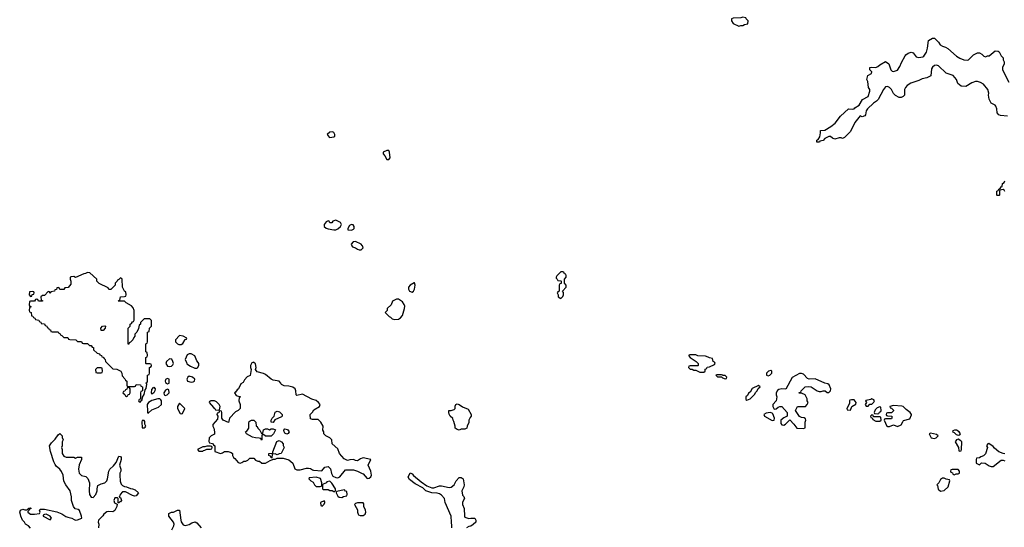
# Model space of a CAD drawing. Header units: inches. Extents: x 2710684 to 2828758, y 857022 to 965663.
# Tile 91 of 256: x 2736498 to 2746563, y 918317 to 923502. Entities that reach past the tile are written whole.
import ezdxf

# ---------------------------------------------------------------- set-up
doc = ezdxf.new("R2010")
doc.units = ezdxf.units.IN
doc.header["$MEASUREMENT"] = 0
for name, color, linetype in [('C7931', 7, 'Continuous'), ('C7932', 7, 'Continuous'), ('C7941', 7, 'Continuous'), ('C7942', 7, 'Continuous')]:
    doc.layers.add(name, color=color, linetype=linetype)

msp = doc.modelspace()

# ---------------------------------------------------------------- linework, layer by layer
at = {"layer": 'C7931', "color": 4}
for points, elevation in [([(2737384, 920000), (2737450, 919934), (2737492, 919932), (2737531, 919911), (2737542, 919890), (2737544, 919864), (2737573, 919833), (2737578, 919818), (2737594, 919810), (2737594, 919770), (2737598, 919758), (2737610, 919754), (2737670, 919754), (2737682, 919758), (2737690, 919774), (2737733, 919773), (2737738, 919758), (2737754, 919750), (2737754, 919710), (2737738, 919702), (2737734, 919690), (2737734, 919626), (2737718, 919622), (2737714, 919610), (2737718, 919598), (2737730, 919594), (2737746, 919614), (2737750, 919614), (2737755, 919645), (2737770, 919674), (2737780, 919720), (2737790, 919734), (2737798, 919778), (2737786, 919790), (2737802, 919798), (2737806, 919810), (2737806, 919870), (2737822, 919878), (2737826, 919890), (2737826, 919950), (2737842, 919958), (2737846, 919970), (2737842, 919982), (2737830, 919986), (2737790, 919986), (2737786, 919990), (2737786, 920000)], 16), ([(2737996, 920000), (2737993, 919990), (2738010, 919963), (2738030, 919959), (2738050, 919961), (2738065, 919975), (2738069, 919990), (2738067, 920000)], 16), ([(2738202, 920000), (2738207, 919987), (2738243, 919963), (2738290, 919942), (2738310, 919942), (2738315, 919945), (2738328, 919970), (2738328, 919990), (2738322, 920000)], 16), ([(2738880, 920000), (2738870, 919998), (2738858, 919970), (2738858, 919950), (2738865, 919930), (2738853, 919867), (2738825, 919855), (2738797, 919823), (2738784, 919796), (2738758, 919782), (2738734, 919730), (2738720, 919720), (2738704, 919696), (2738694, 919690), (2738710, 919662), (2738754, 919650), (2738742, 919638), (2738738, 919610), (2738751, 919570), (2738751, 919529), (2738731, 919509), (2738703, 919497), (2738642, 919430), (2738632, 919388), (2738578, 919410), (2738566, 919430), (2738566, 919490), (2738562, 919502), (2738550, 919506), (2738538, 919502), (2738533, 919487), (2738518, 919482), (2738514, 919470), (2738522, 919450), (2738520, 919420), (2738473, 919367), (2738472, 919350), (2738482, 919330), (2738491, 919291), (2738491, 919269), (2738454, 919250), (2738434, 919230), (2738433, 919193), (2738438, 919178), (2738470, 919172), (2738478, 919158), (2738494, 919150), (2738494, 919090), (2738550, 919072), (2738570, 919078), (2738590, 919092), (2738630, 919092), (2738660, 919080), (2738672, 919072), (2738672, 919050), (2738682, 919030), (2738699, 919019), (2738730, 918978), (2738753, 918973), (2738770, 918978), (2738790, 918992), (2738810, 918992), (2738830, 919002), (2738850, 919022), (2738890, 919022), (2738910, 919002), (2738933, 918993), (2738950, 918992), (2738973, 918973), (2739010, 918972), (2739060, 919000), (2739076, 919004), (2739086, 919014), (2739110, 919012), (2739130, 919022), (2739190, 919022), (2739250, 919005), (2739291, 918971), (2739310, 918914), (2739330, 918902), (2739364, 918904), (2739430, 918921), (2739450, 918921), (2739470, 918918), (2739490, 918902), (2739500, 918900), (2739588, 918892), (2739618, 918930), (2739650, 918938), (2739674, 918914), (2739685, 918865), (2739698, 918838), (2739730, 918825), (2739750, 918822), (2739770, 918832), (2739830, 918902), (2739870, 918905), (2739910, 918902), (2739950, 918891), (2740000, 918866)], 16), ([(2740000, 919023), (2739983, 919017), (2739950, 918995), (2739930, 918998), (2739910, 919008), (2739873, 919007), (2739850, 918998), (2739815, 919015), (2739768, 919070), (2739750, 919118), (2739694, 919170), (2739689, 919210), (2739670, 919229), (2739626, 919250), (2739606, 919270), (2739606, 919290), (2739598, 919310), (2739602, 919350), (2739575, 919390), (2739550, 919418), (2739490, 919418), (2739470, 919426), (2739466, 919470), (2739490, 919492), (2739504, 919516), (2739562, 919550), (2739569, 919570), (2739554, 919590), (2739530, 919612), (2739485, 919625), (2739390, 919676), (2739330, 919664), (2739324, 919670), (2739321, 919710), (2739313, 919730), (2739290, 919749), (2739250, 919759), (2739203, 919763), (2739175, 919775), (2739169, 919790), (2739150, 919809), (2739090, 919819), (2739069, 919829), (2739010, 919879), (2738989, 919889), (2738924, 919904), (2738908, 919930), (2738915, 919950), (2738910, 919986), (2738893, 920000)], 16), ([(2736609, 918309), (2736588, 918330), (2736558, 918350), (2736548, 918370), (2736528, 918390), (2736508, 918430), (2736507, 918447), (2736498, 918470), (2736507, 918493), (2736530, 918502), (2736550, 918494), (2736570, 918494), (2736582, 918498), (2736590, 918512), (2736610, 918514), (2736614, 918510), (2736598, 918502), (2736594, 918490), (2736582, 918478), (2736582, 918470), (2736610, 918452), (2736650, 918451), (2736702, 918458), (2736708, 918470), (2736702, 918490), (2736710, 918502), (2736750, 918503), (2736876, 918475), (2736930, 918455), (2736970, 918427), (2736990, 918419), (2737030, 918411), (2737055, 918395), (2737070, 918391), (2737090, 918393), (2737132, 918410), (2737131, 918431), (2737110, 918488), (2737097, 918497), (2737065, 918505), (2737049, 918530), (2737029, 918589), (2737029, 918629), (2737014, 918690), (2736969, 918749), (2736949, 918789), (2736941, 918850), (2736926, 918886), (2736909, 918909), (2736870, 918942), (2736859, 918959), (2736846, 918986), (2736814, 919090), (2736802, 919150), (2736822, 919178), (2736862, 919218), (2736890, 919262), (2736910, 919274), (2736932, 919252), (2736933, 919233), (2736942, 919210), (2736932, 919188), (2736931, 919150), (2736925, 919130), (2736931, 919110), (2736932, 919070), (2736950, 919042), (2736972, 919032), (2737050, 919032), (2737070, 919022), (2737090, 919032), (2737130, 919034), (2737131, 919010), (2737107, 918953), (2737099, 918910), (2737107, 918870), (2737130, 918846), (2737174, 918834), (2737195, 918815), (2737211, 918770), (2737207, 918690), (2737211, 918650), (2737230, 918625), (2737250, 918622), (2737275, 918650), (2737289, 918690), (2737289, 918711), (2737298, 918742), (2737330, 918762), (2737370, 918771), (2737389, 918790), (2737397, 918810), (2737409, 918890), (2737418, 918910), (2737457, 918943), (2737483, 918977), (2737510, 919042), (2737530, 919038), (2737536, 919030), (2737536, 919010), (2737518, 918950), (2737531, 918909), (2737531, 918890), (2737522, 918870), (2737522, 918850), (2737526, 918786), (2737537, 918757), (2737550, 918742), (2737570, 918732), (2737591, 918731), (2737630, 918712), (2737651, 918711), (2737680, 918700), (2737714, 918670), (2737690, 918638), (2737670, 918635), (2737650, 918641), (2737579, 918679), (2737550, 918679), (2737525, 918650), (2737522, 918638), (2737514, 918630), (2737522, 918622), (2737530, 918622), (2737538, 918590), (2737530, 918578), (2737522, 918578), (2737510, 918566), (2737506, 918566), (2737506, 918610), (2737498, 918618), (2737470, 918618), (2737461, 918590), (2737467, 918567), (2737494, 918554), (2737491, 918530), (2737470, 918489), (2737450, 918475), (2737410, 918479), (2737390, 918473), (2737358, 918450), (2737347, 918433), (2737305, 918390), (2737299, 918370), (2737307, 918347), (2737304, 918310)], 12), ([(2740000, 918566), (2739950, 918566), (2739930, 918558), (2739922, 918550), (2739924, 918544), (2739950, 918494), (2739951, 918470), (2739958, 918450), (2739963, 918443), (2739978, 918438), (2740000, 918438)], 16), ([(2738052, 918290), (2738074, 918330), (2738076, 918350), (2738069, 918370), (2738022, 918430), (2738024, 918456), (2738049, 918471), (2738070, 918471), (2738110, 918491), (2738130, 918492), (2738144, 918390), (2738150, 918372), (2738170, 918342), (2738190, 918336), (2738230, 918346), (2738258, 918362), (2738291, 918371), (2738310, 918362), (2738352, 918310)], 12)]:
    msp.add_lwpolyline(points, dxfattribs=dict(at, elevation=elevation))
for points, elevation in [([(2737330, 919946), (2737290, 919946), (2737274, 919930), (2737278, 919898), (2737290, 919894), (2737330, 919894), (2737342, 919898), (2737346, 919910), (2737342, 919942)], 16), ([(2738010, 919838), (2737990, 919826), (2737986, 919810), (2737990, 919794), (2738010, 919782), (2738026, 919790), (2738026, 919830)], 16), ([(2738230, 919859), (2738218, 919850), (2738205, 919830), (2738214, 919810), (2738250, 919798), (2738270, 919802), (2738286, 919810), (2738288, 919830), (2738266, 919850)], 16), ([(2737610, 919746), (2737598, 919742), (2737593, 919727), (2737578, 919722), (2737573, 919707), (2737558, 919702), (2737554, 919690), (2737573, 919673), (2737578, 919658), (2737590, 919654), (2737602, 919658), (2737607, 919673), (2737622, 919678), (2737626, 919690), (2737626, 919730), (2737622, 919742)], 16), ([(2737850, 919677), (2737844, 919690), (2737850, 919723), (2737870, 919747), (2737883, 919730), (2737880, 919710), (2737870, 919690)], 12), ([(2738010, 919726), (2737990, 919718), (2737972, 919690), (2737974, 919670), (2737990, 919662), (2738006, 919670), (2738026, 919690), (2738022, 919722)], 16), ([(2737909, 919629), (2737850, 919613), (2737816, 919590), (2737802, 919570), (2737803, 919503), (2737805, 919485), (2737810, 919482), (2737850, 919516), (2737916, 919544), (2737946, 919570), (2737948, 919610), (2737940, 919620), (2737929, 919629)], 16), ([(2738130, 919586), (2738112, 919550), (2738112, 919530), (2738138, 919478), (2738150, 919474), (2738162, 919478), (2738186, 919530)], 16), ([(2738490, 919608), (2738453, 919607), (2738438, 919602), (2738434, 919590), (2738480, 919540), (2738494, 919530), (2738498, 919518), (2738530, 919514), (2738542, 919518), (2738548, 919550), (2738538, 919570), (2738510, 919598)], 16), ([(2739090, 919386), (2739069, 919389), (2739068, 919410), (2739078, 919430), (2739098, 919450), (2739110, 919494), (2739130, 919502), (2739155, 919495), (2739182, 919470), (2739182, 919450), (2739176, 919444), (2739105, 919415)], 16), ([(2737770, 919406), (2737750, 919406), (2737746, 919394), (2737750, 919334), (2737770, 919334), (2737782, 919338), (2737786, 919350), (2737778, 919370), (2737776, 919396)], 16), ([(2738970, 919274), (2738982, 919278), (2738989, 919311), (2739010, 919322), (2739030, 919322), (2739050, 919312), (2739070, 919322), (2739090, 919322), (2739112, 919312), (2739094, 919270), (2739070, 919246), (2739010, 919246), (2738990, 919266), (2738978, 919262), (2738974, 919250), (2738974, 919210), (2738970, 919206), (2738962, 919222), (2738947, 919227), (2738910, 919229), (2738878, 919238), (2738818, 919270), (2738808, 919290), (2738820, 919300), (2738842, 919330), (2738840, 919380), (2738844, 919396), (2738855, 919405), (2738869, 919411), (2738890, 919411), (2738911, 919391), (2738914, 919350), (2738925, 919345), (2738932, 919330), (2738952, 919310)], 16), ([(2739230, 919269), (2739210, 919278), (2739202, 919290), (2739198, 919310), (2739210, 919322), (2739235, 919315), (2739252, 919292), (2739244, 919276)], 16), ([(2739130, 919058), (2739110, 919066), (2739078, 919062), (2739074, 919026), (2739070, 919026), (2739062, 919042), (2739046, 919050), (2739046, 919070), (2739086, 919074), (2739086, 919086), (2739127, 919193), (2739150, 919202), (2739174, 919190), (2739192, 919170), (2739193, 919153), (2739202, 919130), (2739171, 919069), (2739150, 919068)], 16), ([(2738450, 919146), (2738410, 919146), (2738390, 919138), (2738370, 919138), (2738314, 919110), (2738330, 919094), (2738370, 919094), (2738378, 919102), (2738390, 919105), (2738410, 919114), (2738450, 919114), (2738462, 919118), (2738466, 919130), (2738462, 919142)], 16), ([(2739530, 918828), (2739458, 918822), (2739454, 918810), (2739474, 918790), (2739497, 918777), (2739512, 918750), (2739530, 918732), (2739570, 918734), (2739582, 918738), (2739586, 918750), (2739586, 918770), (2739574, 918814)], 16), ([(2739670, 918786), (2739638, 918782), (2739634, 918770), (2739602, 918758), (2739594, 918750), (2739594, 918710), (2739604, 918704), (2739650, 918702), (2739670, 918692), (2739692, 918692), (2739710, 918682), (2739718, 918682), (2739726, 918690), (2739726, 918710), (2739690, 918766)], 16), ([(2739818, 918698), (2739738, 918682), (2739734, 918670), (2739750, 918634), (2739764, 918624), (2739790, 918622), (2739808, 918632), (2739842, 918638), (2739846, 918650), (2739842, 918682), (2739830, 918686)], 16), ([(2739610, 918586), (2739574, 918570), (2739578, 918538), (2739590, 918534), (2739610, 918554), (2739618, 918570), (2739618, 918578)], 16), ([(2736770, 918449), (2736752, 918448), (2736738, 918442), (2736738, 918430), (2736810, 918392), (2736822, 918410), (2736809, 918430)], 12)]:
    msp.add_lwpolyline(points, close=True, dxfattribs=dict(at, elevation=elevation))
at = {"layer": 'C7932', "color": 4, "elevation": 16}
for points in [[(2739696, 922356), (2739667, 922353), (2739642, 922330), (2739661, 922301), (2739670, 922298), (2739710, 922305), (2739718, 922310), (2739718, 922330), (2739708, 922350)], [(2739730, 921455), (2739698, 921442), (2739690, 921426), (2739670, 921426), (2739662, 921442), (2739650, 921446), (2739630, 921438), (2739612, 921410), (2739612, 921390), (2739630, 921372), (2739650, 921365), (2739710, 921356), (2739730, 921356), (2739750, 921365), (2739778, 921390), (2739788, 921410), (2739778, 921430)], [(2739890, 921408), (2739870, 921398), (2739852, 921370), (2739854, 921354), (2739890, 921351), (2739910, 921362), (2739918, 921370), (2739918, 921390), (2739907, 921407)], [(2736630, 920726), (2736598, 920722), (2736594, 920690), (2736610, 920674), (2736622, 920678), (2736627, 920693), (2736642, 920698), (2736646, 920710), (2736642, 920722)], [(2737330, 920326), (2737328, 920352), (2737346, 920370), (2737370, 920374), (2737374, 920370), (2737372, 920350), (2737350, 920326)], [(2738130, 920276), (2738091, 920230), (2738091, 920210), (2738110, 920191), (2738124, 920184), (2738150, 920185), (2738165, 920195), (2738190, 920234), (2738202, 920238), (2738206, 920250), (2738169, 920269)]]:
    msp.add_lwpolyline(points, close=True, dxfattribs=at)
for points in [[(2740000, 921195), (2739990, 921209), (2739930, 921235), (2739906, 921234), (2739885, 921210), (2739892, 921190), (2739901, 921181), (2739931, 921171), (2739950, 921158), (2739970, 921151), (2739990, 921151), (2740000, 921161)], [(2737786, 920000), (2737786, 920050), (2737802, 920058), (2737806, 920070), (2737802, 920102), (2737786, 920110), (2737786, 920190), (2737802, 920198), (2737806, 920210), (2737806, 920310), (2737822, 920318), (2737826, 920350), (2737846, 920370), (2737846, 920430), (2737830, 920446), (2737770, 920446), (2737734, 920410), (2737734, 920390), (2737718, 920382), (2737712, 920348), (2737694, 920310), (2737674, 920290), (2737674, 920270), (2737664, 920256), (2737654, 920230), (2737630, 920206), (2737618, 920202), (2737613, 920187), (2737607, 920187), (2737606, 920350), (2737626, 920370), (2737626, 920390), (2737642, 920398), (2737650, 920414), (2737662, 920418), (2737667, 920433), (2737668, 920530), (2737658, 920558), (2737640, 920580), (2737586, 920610), (2737570, 920626), (2737506, 920626), (2737510, 920634), (2737522, 920638), (2737530, 920672), (2737570, 920674), (2737582, 920678), (2737586, 920690), (2737582, 920722), (2737568, 920728), (2737548, 920770), (2737546, 920850), (2737530, 920866), (2737513, 920847), (2737498, 920842), (2737494, 920830), (2737474, 920810), (2737474, 920790), (2737442, 920758), (2737430, 920746), (2737410, 920746), (2737402, 920762), (2737310, 920806), (2737286, 920830), (2737286, 920850), (2737216, 920916), (2737190, 920918), (2737172, 920908), (2737153, 920907), (2737070, 920868), (2737050, 920878), (2737024, 920876), (2737014, 920870), (2737014, 920850), (2737022, 920830), (2737020, 920800), (2736993, 920767), (2736958, 920762), (2736950, 920746), (2736910, 920746), (2736902, 920762), (2736890, 920766), (2736878, 920762), (2736873, 920747), (2736858, 920742), (2736853, 920727), (2736818, 920722), (2736810, 920706), (2736802, 920722), (2736790, 920726), (2736750, 920686), (2736730, 920686), (2736714, 920670), (2736718, 920638), (2736732, 920632), (2736730, 920626), (2736690, 920626), (2736682, 920642), (2736670, 920646), (2736658, 920642), (2736650, 920626), (2736610, 920626), (2736598, 920622), (2736594, 920590), (2736598, 920578), (2736614, 920570), (2736598, 920562), (2736594, 920530), (2736598, 920518), (2736614, 920510), (2736618, 920478), (2736633, 920473), (2736638, 920458), (2736653, 920453), (2736658, 920438), (2736693, 920433), (2736698, 920418), (2736713, 920413), (2736718, 920398), (2736750, 920394), (2736758, 920378), (2736774, 920370), (2736778, 920358), (2736794, 920350), (2736798, 920338), (2736813, 920333), (2736818, 920318), (2736830, 920314), (2736890, 920314), (2736898, 920298), (2736913, 920293), (2736918, 920278), (2736930, 920274), (2736950, 920254), (2736990, 920254), (2736998, 920238), (2737010, 920234), (2737072, 920232), (2737090, 920214), (2737130, 920214), (2737138, 920198), (2737150, 920194), (2737190, 920194), (2737210, 920174), (2737230, 920174), (2737238, 920158), (2737253, 920153), (2737254, 920130), (2737290, 920094), (2737314, 920090), (2737318, 920078), (2737334, 920070), (2737338, 920058), (2737350, 920054), (2737362, 920042), (2737372, 920032), (2737374, 920010), (2737384, 920000)], [(2738322, 920000), (2738310, 920018), (2738288, 920068), (2738250, 920088), (2738230, 920088), (2738210, 920078), (2738191, 920030), (2738202, 920000)], [(2738067, 920000), (2738065, 920010), (2738053, 920033), (2738030, 920039), (2737998, 920010), (2737996, 920000)], [(2738893, 920000), (2738890, 920002), (2738880, 920000)]]:
    msp.add_lwpolyline(points, dxfattribs=at)
at = {"layer": 'C7941', "color": 4}
for points, elevation in [([(2743424, 920000), (2743434, 919990), (2743434, 919970), (2743430, 919966), (2743353, 919967), (2743338, 919962), (2743334, 919950), (2743353, 919933), (2743372, 919932), (2743390, 919922), (2743410, 919922), (2743450, 919902), (2743490, 919902), (2743506, 919910), (2743507, 919933), (2743522, 919938), (2743527, 919953), (2743550, 919954), (2743602, 919978), (2743606, 919990), (2743603, 920000)], 16), ([(2746570, 919068), (2746550, 919069), (2746506, 919086), (2746464, 919124), (2746450, 919142), (2746406, 919174), (2746394, 919170), (2746384, 919156), (2746382, 919150), (2746392, 919130), (2746370, 919066), (2746350, 919046), (2746324, 919036), (2746310, 919026), (2746278, 919022), (2746274, 919010), (2746274, 918970), (2746310, 918954), (2746330, 918974), (2746367, 918973), (2746410, 918945), (2746430, 918938), (2746450, 918938), (2746530, 919002), (2746550, 919002), (2746570, 918994)], 16), ([(2740000, 918866), (2740010, 918861), (2740050, 918816), (2740070, 918819), (2740087, 918833), (2740094, 918850), (2740086, 918890), (2740059, 918950), (2740086, 919010), (2740010, 919027), (2740000, 919023)], 16), ([(2740914, 918310), (2740917, 918330), (2740911, 918370), (2740909, 918430), (2740846, 918570), (2740839, 918610), (2740810, 918645), (2740790, 918659), (2740765, 918665), (2740710, 918667), (2740650, 918690), (2740618, 918718), (2740540, 918760), (2740484, 918804), (2740470, 918830), (2740490, 918872), (2740510, 918863), (2740525, 918845), (2740601, 918781), (2740661, 918741), (2740710, 918719), (2740730, 918720), (2740790, 918739), (2740810, 918741), (2740890, 918723), (2740910, 918726), (2740941, 918750), (2740961, 918790), (2740990, 918825), (2741010, 918825), (2741031, 918811), (2741043, 918750), (2741038, 918730), (2741018, 918690), (2741026, 918646), (2741038, 918630), (2741045, 918610), (2741030, 918588), (2741025, 918570), (2741026, 918550), (2741043, 918510), (2741044, 918430), (2741050, 918421), (2741090, 918406), (2741111, 918411), (2741151, 918411), (2741162, 918390), (2741162, 918370), (2741134, 918346), (2741111, 918329), (2741090, 918324), (2741066, 918310)], 12), ([(2740000, 918438), (2740010, 918437), (2740029, 918450), (2740035, 918470), (2740032, 918492), (2740015, 918530), (2740015, 918555), (2740010, 918566), (2740000, 918566)], 16)]:
    msp.add_lwpolyline(points, dxfattribs=dict(at, elevation=elevation))
for points, elevation in [([(2743625, 919875), (2743614, 919870), (2743630, 919854), (2743674, 919854), (2743684, 919844), (2743710, 919834), (2743722, 919838), (2743726, 919850), (2743710, 919866), (2743686, 919866), (2743686, 919870), (2743673, 919873)], 16), ([(2744178, 919918), (2744154, 919910), (2744134, 919890), (2744134, 919870), (2744150, 919862), (2744166, 919870), (2744186, 919890), (2744186, 919910)], 16), ([(2744490, 919889), (2744470, 919889), (2744395, 919845), (2744331, 919729), (2744288, 919732), (2744257, 919723), (2744245, 919715), (2744231, 919690), (2744231, 919670), (2744237, 919650), (2744231, 919609), (2744198, 919570), (2744196, 919550), (2744210, 919522), (2744230, 919525), (2744250, 919542), (2744269, 919551), (2744290, 919552), (2744342, 919490), (2744342, 919450), (2744310, 919435), (2744278, 919410), (2744278, 919378), (2744290, 919362), (2744310, 919361), (2744328, 919370), (2744370, 919414), (2744411, 919371), (2744442, 919330), (2744510, 919325), (2744527, 919333), (2744529, 919391), (2744533, 919410), (2744530, 919426), (2744516, 919436), (2744490, 919438), (2744469, 919449), (2744428, 919510), (2744450, 919552), (2744530, 919552), (2744548, 919570), (2744558, 919590), (2744549, 919609), (2744548, 919630), (2744528, 919668), (2744490, 919686), (2744467, 919687), (2744467, 919693), (2744482, 919698), (2744486, 919710), (2744526, 919750), (2744564, 919756), (2744590, 919751), (2744650, 919711), (2744670, 919705), (2744690, 919705), (2744710, 919711), (2744731, 919711), (2744753, 919693), (2744770, 919692), (2744788, 919710), (2744789, 919730), (2744772, 919772), (2744761, 919781), (2744729, 919789), (2744630, 919833), (2744569, 919829), (2744550, 919838), (2744510, 919882)], 16), ([(2744050, 919766), (2743985, 919735), (2743964, 919696), (2743950, 919686), (2743938, 919662), (2743922, 919650), (2743922, 919622), (2743930, 919614), (2743950, 919622), (2743966, 919630), (2744010, 919674), (2744023, 919697), (2744038, 919710), (2744047, 919733), (2744066, 919750)], 16), ([(2740990, 919309), (2740970, 919315), (2740949, 919330), (2740949, 919350), (2740936, 919396), (2740928, 919410), (2740927, 919427), (2740898, 919450), (2740888, 919472), (2740886, 919490), (2740886, 919510), (2740910, 919511), (2740939, 919521), (2740948, 919530), (2740950, 919554), (2740958, 919570), (2740970, 919578), (2740990, 919571), (2741026, 919546), (2741084, 919524), (2741114, 919470), (2741112, 919450), (2741102, 919438), (2741091, 919410), (2741090, 919386), (2741072, 919350), (2741070, 919328), (2741050, 919318), (2741010, 919318)], 12), ([(2745000, 919620), (2744985, 919615), (2744982, 919610), (2744980, 919580), (2744954, 919530), (2744958, 919518), (2744990, 919514), (2745006, 919550), (2745047, 919573), (2745048, 919590), (2745030, 919618)], 16), ([(2745210, 919628), (2745198, 919622), (2745147, 919613), (2745145, 919610), (2745154, 919590), (2745142, 919570), (2745144, 919564), (2745150, 919554), (2745170, 919554), (2745187, 919573), (2745210, 919574), (2745230, 919594), (2745235, 919610), (2745230, 919618)], 16), ([(2744169, 919489), (2744130, 919481), (2744105, 919470), (2744112, 919450), (2744190, 919406), (2744209, 919411), (2744215, 919430), (2744197, 919477), (2744190, 919482)], 16), ([(2745290, 919546), (2745264, 919536), (2745244, 919516), (2745234, 919490), (2745238, 919478), (2745270, 919474), (2745282, 919478), (2745287, 919493), (2745302, 919498), (2745306, 919510), (2745302, 919542)], 16), ([(2745430, 919559), (2745394, 919550), (2745398, 919538), (2745410, 919534), (2745430, 919514), (2745430, 919506), (2745410, 919486), (2745370, 919486), (2745358, 919482), (2745354, 919470), (2745358, 919458), (2745370, 919454), (2745413, 919453), (2745414, 919430), (2745410, 919426), (2745350, 919426), (2745338, 919422), (2745334, 919410), (2745362, 919350), (2745370, 919345), (2745390, 919345), (2745430, 919362), (2745470, 919346), (2745510, 919362), (2745525, 919395), (2745534, 919406), (2745596, 919424), (2745616, 919464), (2745615, 919470), (2745601, 919490), (2745559, 919519), (2745530, 919549), (2745515, 919555)], 16), ([(2745210, 919466), (2745194, 919450), (2745198, 919438), (2745214, 919434), (2745218, 919418), (2745250, 919402), (2745290, 919402), (2745306, 919410), (2745302, 919442), (2745290, 919446), (2745226, 919446), (2745222, 919462)], 16), ([(2745810, 919278), (2745794, 919270), (2745814, 919230), (2745850, 919225), (2745866, 919230), (2745886, 919250), (2745870, 919266)], 16), ([(2746074, 919310), (2746054, 919310), (2746038, 919302), (2746034, 919290), (2746050, 919285), (2746070, 919265), (2746090, 919258), (2746110, 919262), (2746115, 919270), (2746102, 919290)], 16), ([(2746090, 919218), (2746074, 919210), (2746062, 919190), (2746094, 919130), (2746098, 919098), (2746110, 919094), (2746122, 919098), (2746126, 919110), (2746128, 919190), (2746120, 919200)], 16), ([(2746090, 918906), (2746030, 918906), (2746018, 918902), (2746014, 918890), (2746018, 918878), (2746033, 918873), (2746038, 918858), (2746050, 918854), (2746070, 918862), (2746090, 918862), (2746106, 918870), (2746106, 918890)], 16), ([(2745950, 918818), (2745930, 918818), (2745910, 918806), (2745894, 918770), (2745874, 918750), (2745882, 918742), (2745887, 918707), (2745910, 918687), (2745950, 918692), (2745988, 918730), (2746006, 918790), (2746002, 918802), (2745968, 918808)], 16)]:
    msp.add_lwpolyline(points, close=True, dxfattribs=dict(at, elevation=elevation))
at = {"layer": 'C7942', "color": 4, "elevation": 16}
for points in [[(2743890, 923528), (2743870, 923522), (2743790, 923518), (2743774, 923510), (2743774, 923490), (2743790, 923462), (2743850, 923434), (2743870, 923442), (2743890, 923442), (2743908, 923452), (2743942, 923458), (2743946, 923490), (2743926, 923510), (2743922, 923522)], [(2740270, 922166), (2740250, 922166), (2740214, 922150), (2740214, 922130), (2740232, 922112), (2740250, 922074), (2740270, 922074), (2740286, 922090), (2740278, 922150)], [(2742050, 920926), (2742030, 920926), (2741990, 920886), (2741982, 920870), (2741982, 920862), (2741994, 920850), (2741998, 920838), (2742030, 920834), (2742034, 920830), (2742033, 920807), (2742018, 920802), (2742014, 920790), (2742014, 920730), (2741998, 920722), (2741994, 920710), (2742002, 920690), (2742002, 920670), (2742030, 920654), (2742050, 920674), (2742058, 920690), (2742056, 920716), (2742046, 920730), (2742086, 920770), (2742086, 920790), (2742066, 920810), (2742066, 920850), (2742086, 920870), (2742086, 920890), (2742082, 920902), (2742067, 920907), (2742062, 920922)], [(2740530, 920815), (2740491, 920790), (2740471, 920769), (2740471, 920750), (2740484, 920730), (2740510, 920720), (2740525, 920730), (2740535, 920750), (2740541, 920790), (2740534, 920814)], [(2740370, 920648), (2740350, 920648), (2740310, 920626), (2740294, 920590), (2740254, 920550), (2740254, 920530), (2740234, 920510), (2740274, 920470), (2740290, 920462), (2740306, 920446), (2740330, 920438), (2740370, 920443), (2740390, 920455), (2740410, 920481), (2740432, 920550), (2740434, 920574), (2740430, 920594), (2740410, 920619)]]:
    msp.add_lwpolyline(points, close=True, dxfattribs=at)
at = {"layer": 'C7942', "color": 4}
for points, elevation in [([(2746595, 922515), (2746523, 922523), (2746509, 922529), (2746489, 922549), (2746488, 922590), (2746478, 922618), (2746470, 922628), (2746428, 922650), (2746408, 922690), (2746403, 922730), (2746405, 922750), (2746394, 922790), (2746350, 922842), (2746320, 922860), (2746290, 922869), (2746270, 922869), (2746230, 922857), (2746170, 922819), (2746121, 922821), (2746089, 922849), (2746075, 922890), (2746042, 922930), (2745970, 922957), (2745892, 923032), (2745870, 923038), (2745850, 923033), (2745830, 923017), (2745820, 923000), (2745811, 922929), (2745770, 922909), (2745724, 922896), (2745690, 922879), (2745607, 922853), (2745572, 922830), (2745552, 922810), (2745542, 922790), (2745542, 922730), (2745530, 922718), (2745510, 922708), (2745488, 922708), (2745450, 922728), (2745429, 922749), (2745409, 922789), (2745390, 922808), (2745370, 922818), (2745350, 922815), (2745327, 922790), (2745274, 922686), (2745258, 922670), (2745227, 922650), (2745166, 922590), (2745151, 922570), (2745145, 922530), (2745139, 922521), (2745110, 922509), (2745090, 922518), (2745036, 922450), (2744990, 922358), (2744930, 922298), (2744910, 922288), (2744894, 922294), (2744874, 922294), (2744830, 922282), (2744806, 922290), (2744787, 922307), (2744770, 922308), (2744730, 922288), (2744710, 922268), (2744678, 922262), (2744674, 922250), (2744646, 922250), (2744646, 922270), (2744662, 922278), (2744676, 922304), (2744686, 922346), (2744686, 922370), (2744730, 922372), (2744790, 922411), (2744835, 922445), (2744890, 922515), (2744970, 922591), (2745010, 922587), (2745030, 922592), (2745037, 922603), (2745079, 922630), (2745115, 922685), (2745170, 922718), (2745188, 922770), (2745188, 922790), (2745174, 922810), (2745169, 922869), (2745159, 922890), (2745169, 922931), (2745207, 922953), (2745208, 922970), (2745189, 922990), (2745190, 923014), (2745210, 923018), (2745250, 923012), (2745270, 923022), (2745290, 923042), (2745350, 923074), (2745382, 923050), (2745402, 922990), (2745417, 922977), (2745430, 922971), (2745470, 922986), (2745497, 923023), (2745514, 923066), (2745550, 923134), (2745556, 923144), (2745580, 923160), (2745611, 923171), (2745630, 923162), (2745664, 923124), (2745690, 923116), (2745730, 923121), (2745742, 923130), (2745769, 923170), (2745779, 923210), (2745789, 923290), (2745830, 923312), (2745850, 923312), (2745890, 923272), (2745906, 923246), (2745930, 923231), (2745962, 923222), (2745987, 923207), (2746076, 923130), (2746110, 923108), (2746150, 923091), (2746190, 923087), (2746198, 923090), (2746250, 923142), (2746290, 923162), (2746310, 923162), (2746334, 923150), (2746354, 923130), (2746370, 923122), (2746390, 923132), (2746410, 923132), (2746470, 923182), (2746500, 923180), (2746510, 923174), (2746530, 923134), (2746552, 923112), (2746552, 923090), (2746562, 923070), (2746562, 923050), (2746545, 923015), (2746546, 922990), (2746610, 922862)], 12), ([(2746570, 921746), (2746562, 921762), (2746550, 921766), (2746518, 921762), (2746514, 921750), (2746514, 921710), (2746510, 921706), (2746490, 921706), (2746486, 921710), (2746486, 921750), (2746502, 921758), (2746506, 921770), (2746522, 921778), (2746530, 921794), (2746542, 921798), (2746546, 921830), (2746562, 921838), (2746570, 921854)], 12), ([(2740000, 921161), (2740009, 921170), (2740004, 921190), (2740000, 921195)], 16), ([(2743603, 920000), (2743602, 920002), (2743586, 920010), (2743582, 920042), (2743550, 920046), (2743536, 920056), (2743510, 920066), (2743430, 920068), (2743410, 920078), (2743350, 920078), (2743334, 920070), (2743352, 920050), (2743414, 920010), (2743424, 920000)], 16)]:
    msp.add_lwpolyline(points, dxfattribs=dict(at, elevation=elevation))

doc.saveas('drawing.dxf')
